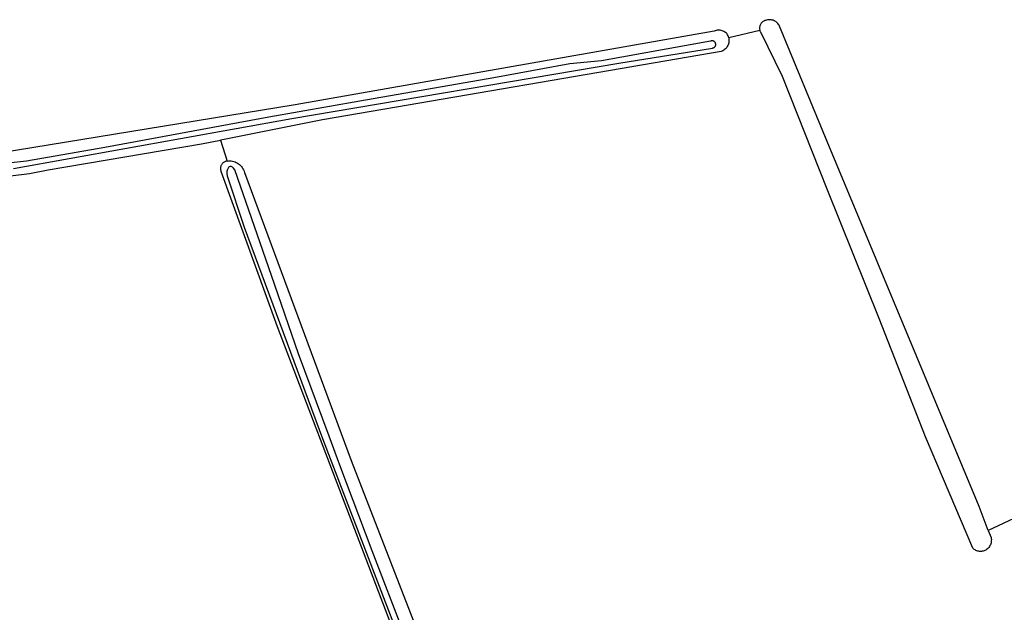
# Model space of a CAD drawing. Header units: metres. Extents: x 102000 to 105000, y 414600 to 420766.
# Tile 67 of 256: x 103220 to 103398, y 416747 to 416855. Entities that reach past the tile are written whole.
import ezdxf

# ---------------------------------------------------------------- set-up
doc = ezdxf.new("R2010")
doc.units = ezdxf.units.M
doc.layers.get('0').update_dxf_attribs({"color": 8})

msp = doc.modelspace()

# ---------------------------------------------------------------- linework, layer by layer
for p, q in [((103354.43, 416854.25), (103354.34, 416854.16)), ((103354.52, 416854.33), (103354.43, 416854.25)), ((103354.62, 416854.4), (103354.52, 416854.33)), ((103354.73, 416854.47), (103354.62, 416854.4)), ((103354.84, 416854.52), (103354.73, 416854.47)), ((103354.96, 416854.56), (103354.84, 416854.52)), ((103355.08, 416854.6), (103354.96, 416854.56)), ((103355.25, 416854.65), (103355.08, 416854.6)), ((103355.42, 416854.69), (103355.25, 416854.65)), ((103355.59, 416854.72), (103355.42, 416854.69)), ((103355.77, 416854.73), (103355.59, 416854.72)), ((103355.95, 416854.72), (103355.77, 416854.73)), ((103356.12, 416854.7), (103355.95, 416854.72)), ((103356.29, 416854.66), (103356.12, 416854.7)), ((103356.46, 416854.61), (103356.29, 416854.66)), ((103356.62, 416854.54), (103356.46, 416854.61)), ((103356.78, 416854.46), (103356.62, 416854.54)), ((103356.93, 416854.37), (103356.78, 416854.46)), ((103357.07, 416854.26), (103356.93, 416854.37)), ((103357.2, 416854.14), (103357.07, 416854.26)), ((103345.73, 416852.67), (103269.6, 416839.25)), ((103345.91, 416852.73), (103345.73, 416852.67)), ((103346.08, 416852.78), (103345.91, 416852.73)), ((103346.26, 416852.81), (103346.08, 416852.78)), ((103346.45, 416852.82), (103346.26, 416852.81)), ((103346.63, 416852.82), (103346.45, 416852.82)), ((103346.81, 416852.8), (103346.63, 416852.82)), ((103346.99, 416852.77), (103346.81, 416852.8)), ((103347.17, 416852.72), (103346.99, 416852.77)), ((103347.34, 416852.66), (103347.17, 416852.72)), ((103347.5, 416852.58), (103347.34, 416852.66)), ((103347.66, 416852.48), (103347.5, 416852.58)), ((103347.81, 416852.38), (103347.66, 416852.48)), ((103354.05, 416852.77), (103348.37, 416851.45)), ((103353.99, 416853.38), (103353.98, 416853.26)), ((103353.98, 416853.26), (103353.98, 416853.14)), ((103353.98, 416853.14), (103353.99, 416853.01)), ((103354.01, 416853.51), (103353.99, 416853.38)), ((103353.99, 416853.01), (103354.01, 416852.89)), ((103354.04, 416853.63), (103354.01, 416853.51)), ((103354.01, 416852.89), (103354.05, 416852.77)), ((103354.08, 416853.74), (103354.04, 416853.63)), ((103354.09, 416852.65), (103354.05, 416852.77)), ((103354.13, 416853.86), (103354.08, 416853.74)), ((103354.14, 416852.54), (103354.09, 416852.65)), ((103354.2, 416853.96), (103354.13, 416853.86)), ((103354.21, 416852.43), (103354.14, 416852.54)), ((103354.26, 416854.07), (103354.2, 416853.96)), ((103358.15, 416844.43), (103354.21, 416852.43)), ((103354.34, 416854.16), (103354.26, 416854.07)), ((103357.32, 416854.01), (103357.2, 416854.14)), ((103357.43, 416853.87), (103357.32, 416854.01)), ((103357.52, 416853.72), (103357.43, 416853.87)), ((103357.6, 416853.57), (103357.52, 416853.72)), ((103366.28, 416832.56), (103357.6, 416853.57)), ((103345.07, 416850.83), (103325.29, 416847.22)), ((103345.12, 416850.85), (103345.07, 416850.83)), ((103345.18, 416850.87), (103345.12, 416850.85)), ((103345.23, 416850.88), (103345.18, 416850.87)), ((103345.29, 416850.89), (103345.23, 416850.88)), ((103345.35, 416850.9), (103345.29, 416850.89)), ((103345.41, 416850.89), (103345.35, 416850.9)), ((103345.46, 416850.89), (103345.41, 416850.89)), ((103345.52, 416850.87), (103345.46, 416850.89)), ((103345.58, 416850.86), (103345.52, 416850.87)), ((103345.63, 416850.84), (103345.58, 416850.86)), ((103345.68, 416850.81), (103345.63, 416850.84)), ((103345.73, 416850.78), (103345.68, 416850.81)), ((103345.78, 416850.74), (103345.73, 416850.78)), ((103345.82, 416850.71), (103345.78, 416850.74)), ((103345.86, 416850.66), (103345.82, 416850.71)), ((103345.9, 416850.62), (103345.86, 416850.66)), ((103347.95, 416852.26), (103347.81, 416852.38)), ((103348.07, 416852.13), (103347.95, 416852.26)), ((103348.17, 416851.97), (103348.07, 416852.13)), ((103348.25, 416851.8), (103348.17, 416851.97)), ((103348.31, 416851.63), (103348.25, 416851.8)), ((103348.37, 416851.45), (103348.31, 416851.63)), ((103348.37, 416851.45), (103348.4, 416851.27)), ((103348.41, 416850.72), (103348.38, 416850.53)), ((103348.4, 416851.27), (103348.42, 416851.09)), ((103348.42, 416850.9), (103348.41, 416850.72)), ((103348.42, 416851.09), (103348.42, 416850.9)), ((103346.99, 416848.93), (103322.64, 416844.76)), ((103328.44, 416846.82), (103345.46, 416849.58)), ((103345.46, 416849.58), (103345.52, 416849.59)), ((103345.52, 416849.59), (103345.58, 416849.61)), ((103345.58, 416849.61), (103345.63, 416849.63)), ((103345.63, 416849.63), (103345.68, 416849.66)), ((103345.68, 416849.66), (103345.73, 416849.69)), ((103345.73, 416849.69), (103345.78, 416849.72)), ((103345.78, 416849.72), (103345.82, 416849.76)), ((103345.82, 416849.76), (103345.86, 416849.81)), ((103345.86, 416849.81), (103345.9, 416849.85)), ((103345.93, 416850.57), (103345.9, 416850.62)), ((103345.9, 416849.85), (103345.93, 416849.9)), ((103345.96, 416850.52), (103345.93, 416850.57)), ((103345.93, 416849.9), (103345.96, 416849.95)), ((103345.98, 416850.46), (103345.96, 416850.52)), ((103345.96, 416849.95), (103345.98, 416850.01)), ((103346, 416850.41), (103345.98, 416850.46)), ((103345.98, 416850.01), (103345.99, 416850.06)), ((103345.99, 416850.06), (103346.01, 416850.12)), ((103346.01, 416850.35), (103346, 416850.41)), ((103346.02, 416850.29), (103346.01, 416850.35)), ((103346.01, 416850.12), (103346.02, 416850.18)), ((103346.02, 416850.23), (103346.02, 416850.29)), ((103346.02, 416850.18), (103346.02, 416850.23)), ((103347.16, 416849), (103346.99, 416848.93)), ((103347.33, 416849.08), (103347.16, 416849)), ((103347.48, 416849.18), (103347.33, 416849.08)), ((103347.63, 416849.29), (103347.48, 416849.18)), ((103347.77, 416849.41), (103347.63, 416849.29)), ((103347.9, 416849.55), (103347.77, 416849.41)), ((103348.01, 416849.69), (103347.9, 416849.55)), ((103348.11, 416849.85), (103348.01, 416849.69)), ((103348.2, 416850.01), (103348.11, 416849.85)), ((103348.28, 416850.18), (103348.2, 416850.01)), ((103348.34, 416850.35), (103348.28, 416850.18)), ((103348.38, 416850.53), (103348.34, 416850.35)), ((103325.29, 416847.22), (103319.54, 416846.7)), ((103269.01, 416836.78), (103328.44, 416846.82)), ((103319.54, 416846.7), (103305.69, 416844.18)), ((103322.64, 416844.76), (103274.57, 416836.55)), ((103305.69, 416844.18), (103281.37, 416839.91)), ((103366.24, 416823.92), (103358.15, 416844.43)), ((103281.37, 416839.91), (103264.87, 416837)), ((103269.6, 416839.25), (103215.79, 416830.48)), ((103218.49, 416827.69), (103269.01, 416836.78)), ((103264.87, 416837), (103235.04, 416831.5)), ((103274.57, 416836.55), (103256.76, 416832.97)), ((103252.64, 416832.15), (103256.05, 416832.83)), ((103256.76, 416832.97), (103256.05, 416832.83)), ((103256.05, 416832.83), (103257.29, 416829.03)), ((103235.04, 416831.5), (103220.81, 416829.04)), ((103224.74, 416827.44), (103252.64, 416832.15)), ((103393.86, 416766.28), (103366.28, 416832.56)), ((103220.81, 416829.04), (103217.51, 416828.65)), ((103221.35, 416826.75), (103224.74, 416827.44)), ((103256.08, 416827.8), (103256.07, 416827.68)), ((103256.07, 416827.68), (103256.08, 416827.57)), ((103256.09, 416827.92), (103256.08, 416827.8)), ((103256.08, 416827.57), (103256.09, 416827.45)), ((103256.12, 416828.03), (103256.09, 416827.92)), ((103256.09, 416827.45), (103256.12, 416827.34)), ((103256.15, 416828.15), (103256.12, 416828.03)), ((103256.2, 416828.26), (103256.15, 416828.15)), ((103256.25, 416828.36), (103256.2, 416828.26)), ((103256.31, 416828.46), (103256.25, 416828.36)), ((103256.38, 416828.55), (103256.31, 416828.46)), ((103256.46, 416828.64), (103256.38, 416828.55)), ((103256.55, 416828.72), (103256.46, 416828.64)), ((103256.64, 416828.79), (103256.55, 416828.72)), ((103256.74, 416828.86), (103256.64, 416828.79)), ((103256.84, 416828.91), (103256.74, 416828.86)), ((103256.95, 416828.96), (103256.84, 416828.91)), ((103257.06, 416828.99), (103256.95, 416828.96)), ((103257.18, 416829.02), (103257.06, 416828.99)), ((103257.29, 416829.03), (103257.18, 416829.02)), ((103257.29, 416827.41), (103257.23, 416827.18)), ((103257.29, 416829.03), (103257.53, 416829.06)), ((103257.52, 416827.87), (103257.29, 416827.41)), ((103257.66, 416827.97), (103257.52, 416827.87)), ((103257.53, 416829.06), (103257.77, 416829.06)), ((103257.82, 416828.02), (103257.66, 416827.97)), ((103257.77, 416829.06), (103258.01, 416829.05)), ((103257.99, 416828.03), (103257.82, 416828.02)), ((103258.22, 416827.95), (103257.99, 416828.03)), ((103258.01, 416829.05), (103258.25, 416829.01)), ((103258.44, 416827.75), (103258.22, 416827.95)), ((103258.25, 416829.01), (103258.49, 416828.95)), ((103258.66, 416827.42), (103258.44, 416827.75)), ((103258.49, 416828.95), (103258.72, 416828.88)), ((103262.22, 416817.14), (103258.66, 416827.42)), ((103258.72, 416828.88), (103258.94, 416828.78)), ((103258.94, 416828.78), (103259.15, 416828.66)), ((103259.15, 416828.66), (103259.35, 416828.53)), ((103259.35, 416828.53), (103259.54, 416828.38)), ((103259.54, 416828.38), (103259.71, 416828.22)), ((103259.71, 416828.22), (103259.87, 416828.04)), ((103259.87, 416828.04), (103260.02, 416827.85)), ((103260.02, 416827.85), (103260.15, 416827.64)), ((103260.15, 416827.64), (103260.25, 416827.43)), ((103260.25, 416827.43), (103260.34, 416827.21)), ((103217.91, 416826.33), (103221.35, 416826.75)), ((103256.12, 416827.34), (103256.15, 416827.22)), ((103256.15, 416827.22), (103266.34, 416798.95)), ((103257.23, 416827.18), (103257.19, 416826.79)), ((103257.19, 416826.79), (103257.28, 416826.35)), ((103257.28, 416826.35), (103260.35, 416817.05)), ((103260.34, 416827.21), (103260.41, 416826.98)), ((103260.41, 416826.98), (103279.79, 416774.62)), ((103375.72, 416800.4), (103366.24, 416823.92)), ((103260.35, 416817.05), (103274.58, 416778.62)), ((103265.32, 416808.21), (103262.22, 416817.14)), ((103270.24, 416793.98), (103265.32, 416808.21)), ((103266.34, 416798.95), (103288.13, 416741.9)), ((103384.12, 416778.92), (103375.72, 416800.4)), ((103275.8, 416779.03), (103270.24, 416793.98)), ((103274.58, 416778.62), (103299.65, 416713.47)), ((103277.74, 416773.79), (103275.8, 416779.03)), ((103392.72, 416758.66), (103384.12, 416778.92)), ((103283.63, 416758.2), (103277.74, 416773.79)), ((103279.79, 416774.62), (103311.03, 416694.26)), ((103395.53, 416761.9), (103393.86, 416766.28)), ((103401.06, 416764.52), (103395.53, 416761.9)), ((103395.53, 416761.9), (103396.03, 416760.6)), ((103395.97, 416759.49), (103395.91, 416759.31)), ((103396.02, 416759.67), (103395.97, 416759.49)), ((103396.06, 416759.86), (103396.02, 416759.67)), ((103396.03, 416760.6), (103396.06, 416760.42)), ((103396.06, 416760.42), (103396.08, 416760.23)), ((103396.07, 416760.04), (103396.06, 416759.86)), ((103396.08, 416760.23), (103396.07, 416760.04)), ((103298.19, 416720.29), (103283.63, 416758.2)), ((103392.85, 416758.55), (103392.72, 416758.66)), ((103392.98, 416758.45), (103392.85, 416758.55)), ((103393.12, 416758.36), (103392.98, 416758.45)), ((103393.27, 416758.28), (103393.12, 416758.36)), ((103393.43, 416758.22), (103393.27, 416758.28)), ((103393.59, 416758.16), (103393.43, 416758.22)), ((103393.75, 416758.13), (103393.59, 416758.16)), ((103393.92, 416758.1), (103393.75, 416758.13)), ((103394.09, 416758.09), (103393.92, 416758.1)), ((103394.26, 416758.1), (103394.09, 416758.09)), ((103394.42, 416758.12), (103394.26, 416758.1)), ((103394.59, 416758.15), (103394.42, 416758.12)), ((103394.75, 416758.2), (103394.59, 416758.15)), ((103394.9, 416758.26), (103394.75, 416758.2)), ((103395.06, 416758.33), (103394.9, 416758.26)), ((103395.21, 416758.44), (103395.06, 416758.33)), ((103395.36, 416758.55), (103395.21, 416758.44)), ((103395.49, 416758.69), (103395.36, 416758.55)), ((103395.62, 416758.83), (103395.49, 416758.69)), ((103395.73, 416758.98), (103395.62, 416758.83)), ((103395.82, 416759.14), (103395.73, 416758.98)), ((103395.91, 416759.31), (103395.82, 416759.14))]:
    msp.add_line(p, q)

doc.saveas('drawing.dxf')
